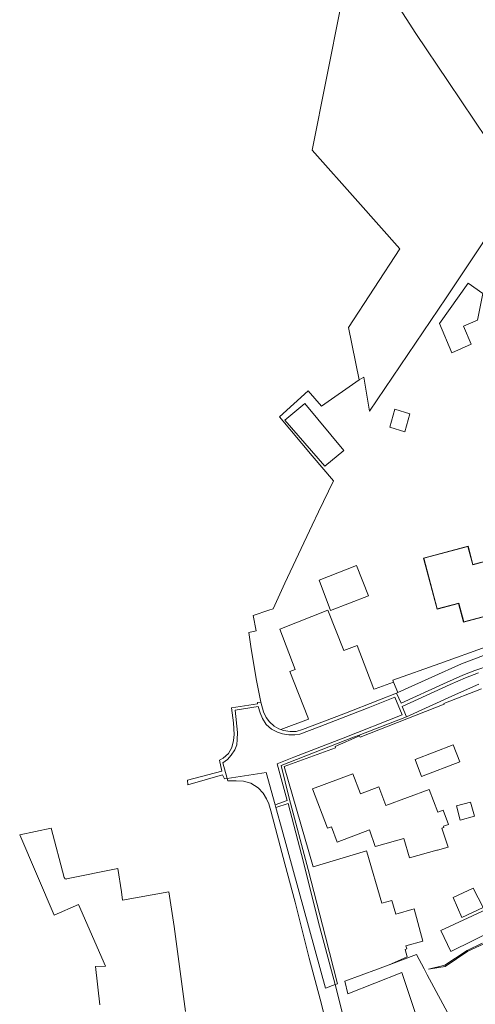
# Model space of a CAD drawing. Extents: x 196936 to 200438, y 361224 to 364196.
# Tile 69 of 256: x 197252 to 197338, y 363459 to 363644. Entities that reach past the tile are written whole.
import ezdxf

# ---------------------------------------------------------------- set-up
doc = ezdxf.new("R2010")
doc.units = 0
for name, color, linetype, lineweight in [('B-ME-GR-GRAS-GV', 60, 'Continuous', 13), ('B-ME-GW-TALUD_TEEN-G', 90, 'Continuous', 18), ('B-ME-IE-TERREINAFSCHEIDING_KUNSTMATIG_HEKWERK-G', 20, 'IE-TERREINAFSCHEIDING-KUNSTMATIG', 18), ('B-ME-KG-KADASTRAAL_DAKRAND-G', 170, 'Continuous', 18), ('B-ME-OG-BEBOUWING_WONINGBOUW-GV', 7, 'Continuous', 18), ('B-ME-OG-TERREIN_GROEN_TUIN-GV', 7, 'Continuous', 18), ('B-ME-OG-TERREIN_GROEN_TUIN_TUINBOUW-GV', 7, 'Continuous', 18), ('B-ME-VH-GOOT-GV', 170, 'Continuous', 18), ('B-ME-VH-VERHARDING_ASFALT-GV', 252, 'Continuous', 18), ('B-ME-VH-VERHARDING_TEGEL-GV', 252, 'Continuous', 18)]:
    doc.layers.add(name, color=color, linetype=linetype, lineweight=lineweight)
doc.linetypes.add('IE-TERREINAFSCHEIDING-KUNSTMATIG', pattern='A,4,[82,NLCS.SHX,S=0.75,R=90,X=0,Y=0],4,-2', length=10)

msp = doc.modelspace()

# ---------------------------------------------------------------- linework, layer by layer
at = {"layer": 'B-ME-GR-GRAS-GV'}
msp.add_polyline3d([(197368.862, 363651.629, 22.976), (197374.401, 363641.648, 23.245), (197377.85, 363636.926, 23.588), (197383.517, 363628.492, 24.176), (197390.346, 363616.801, 24.754), (197391.227, 363614.33, 24.803), (197397.456, 363596.287, 25.221), (197380.239, 363590.616, 25.281), (197372.848, 363588.329, 25.256), (197360.351, 363584.686, 25.281), (197359.696, 363586.052, 25.305), (197354.414, 363597.242, 25.134), (197349.976, 363606.791, 24.84), (197346.308, 363612.598, 24.532), (197345.597, 363613.724, 24.472), (197340.289, 363621.761, 23.933), (197332.887, 363632.738, 23.37), (197326.81, 363641.773, 23.039), (197321.84, 363649.461, 22.769)], dxfattribs=at)
at = {"layer": 'B-ME-GW-TALUD_TEEN-G'}
msp.add_polyline3d([(197329.196, 363465.151, 23.336), (197332.34, 363465.71, 23.287), (197336.619, 363468.555, 23.52), (197339.475, 363469.886, 23.642), (197341.765, 363471.714, 23.802), (197342.007, 363472.596, 23.753), (197342.112, 363473.235, 23.826), (197349.703, 363476.337, 23.863), (197351.995, 363476.668, 23.863), (197354.689, 363477.776, 23.802), (197361.651, 363481.67, 23.765), (197374.426, 363487.341, 24.12), (197382.273, 363491.172, 24.292), (197383.386, 363490.169, 24.267), (197385.021, 363490.744, 24.463), (197387.54, 363489.665, 24.432)], dxfattribs=at)
at = {"layer": 'B-ME-IE-TERREINAFSCHEIDING_KUNSTMATIG_HEKWERK-G'}
msp.add_polyline3d([(197321.84, 363649.461, 22.769), (197326.81, 363641.773, 23.039), (197332.887, 363632.738, 23.37), (197340.289, 363621.761, 23.933), (197345.597, 363613.724, 24.472), (197346.308, 363612.598, 24.532)], dxfattribs=at)
at = {"layer": 'B-ME-KG-KADASTRAAL_DAKRAND-G'}
msp.add_polyline3d([(197337.537, 363541.494, 28.861), (197340.513, 363542.284, 28.775), (197340.279, 363543.17, 27.869), (197344.382, 363544.258, 28.016), (197346.415, 363536.587, 28.261), (197343.489, 363535.812, 28.273), (197344.248, 363532.95, 28.996), (197335.836, 363530.72, 29.045), (197334.897, 363534.263, 28.518), (197330.834, 363533.186, 28.444), (197328.301, 363542.743, 28.42), (197336.621, 363544.949, 28.481)], close=True, dxfattribs=at)
at = {"layer": 'B-ME-OG-BEBOUWING_WONINGBOUW-GV'}
msp.add_polyline3d([(197336.657, 363545.01, 25.498), (197337.572, 363541.555, 25.498), (197340.452, 363542.318, 25.498), (197340.217, 363543.206, 25.498), (197344.417, 363544.319, 25.498), (197346.476, 363536.552, 25.498), (197343.55, 363535.776, 25.498), (197344.309, 363532.914, 25.498), (197335.801, 363530.659, 25.498), (197334.861, 363534.202, 25.498), (197330.799, 363533.125, 25.498), (197328.24, 363542.779, 25.498)], close=True, dxfattribs=at)
at = {"layer": 'B-ME-OG-TERREIN_GROEN_TUIN-GV'}
for points in [[(197340.097, 363526.003, 25.004), (197331.301, 363522.859, 24.894), (197322.46, 363519.709, 24.734), (197322.576, 363519.373, 24.698), (197319.095, 363518.12, 24.663), (197318.866, 363518.038, 24.661), (197315.714, 363526.294, 24.848), (197313.186, 363525.349, 24.775), (197310.147, 363532.957, 24.995), (197301.097, 363529.338, 24.469), (197303.968, 363521.716, 24.481), (197302.945, 363521.37, 24.505), (197306.376, 363512.745, 24.407), (197306.527, 363512.373, 24.413), (197301.261, 363510.404, 24.217), (197300.923, 363510.525, 24.212), (197300.009, 363511.072, 24.224), (197299.115, 363511.884, 24.2), (197298.503, 363512.688, 24.224), (197298.001, 363513.756, 24.261), (197297.517, 363515.553, 24.224), (197296.618, 363519.989, 24.261), (197295.61, 363526.061, 24.285), (197295.237, 363528.731, 24.302), (197296.632, 363529.067, 24.437), (197296.05, 363531.93, 24.449), (197299.016, 363532.916, 24.485), (197299.834, 363533.188, 24.495), (197302.049, 363538.023, 24.679), (197307.184, 363548.968, 24.813), (197308.39, 363551.48, 24.847), (197311.204, 363557.339, 24.924), (197307.172, 363562.067, 24.911), (197301.015, 363569.411, 25.083), (197306.436, 363574.344, 25.071), (197308.937, 363571.417, 25.083), (197316.045, 363576.406, 25.107), (197316.981, 363576.928, 25.108), (197318.011, 363570.501, 25.232), (197332.54, 363591.878, 24.982), (197346.308, 363612.598, 24.532)], [(197333.566, 363455.509, 23.064), (197328.951, 363464.126, 23.137), (197328.361, 363465.228, 23.412), (197326.914, 363467.93, 23.515), (197321.731, 363466.018, 23.267), (197325.152, 363467.509, 23.446), (197324.764, 363468.912, 23.471), (197325.069, 363468.997, 23.348), (197324.904, 363469.591, 23.52), (197328.128, 363470.462, 23.814), (197326.489, 363476.546, 24.096), (197322.981, 363475.583, 23.912), (197322.274, 363478.141, 23.936), (197320.349, 363477.632, 23.998), (197317.534, 363487.333, 24.24), (197317.486, 363487.497, 24.892), (197307.383, 363484.482, 24.408), (197301.902, 363503.408, 24.346), (197311.625, 363506.945, 24.469), (197311.54, 363507.18, 24.359), (197316.15, 363509.195, 24.53), (197316.242, 363508.963, 24.677), (197332.137, 363515.227, 24.934), (197332.091, 363515.344, 24.854), (197339.162, 363518.106, 24.91)], [(197267.083, 363458.434, 22.96), (197266.234, 363465.662, 23.138), (197268.174, 363465.764, 23.17), (197263.038, 363477.372, 23.321), (197258.453, 363475.342, 23.313), (197251.933, 363490.521, 22.361), (197257.905, 363491.812, 22.674), (197260.325, 363482.466, 23.168), (197260.535, 363482.214, 23.12), (197260.788, 363482.155, 23.125), (197260.811, 363482.252, 23.267), (197270.453, 363484.192, 23.483), (197271.145, 363479.787, 23.431), (197271.381, 363478.184, 23.431), (197280.123, 363479.798, 23.431), (197281.102, 363473.199, 23.67), (197283.268, 363457.164, 22.748)], [(197340.053, 363476.438, 24.047), (197331.508, 363472.483, 23.998), (197333.389, 363468.491, 23.826), (197341.733, 363472.573, 23.949)], [(197339.475, 363469.886, 23.642), (197336.619, 363468.555, 23.52), (197332.34, 363465.71, 23.287), (197329.196, 363465.151, 23.336), (197332.253, 363465.933, 23.459), (197336.466, 363468.67, 23.679), (197339.321, 363470.077, 23.777)], [(197339.321, 363470.077, 23.777), (197336.466, 363468.67, 23.679), (197332.253, 363465.933, 23.459), (197329.196, 363465.151, 23.336), (197332.34, 363465.71, 23.287), (197336.619, 363468.555, 23.52), (197339.475, 363469.886, 23.642)], [(197329.364, 363448.874, 22.96), (197324.145, 363464.537, 23.27), (197313.96, 363460.527, 22.648), (197313.37, 363462.934, 22.727), (197319.519, 363465.202, 23.152), (197321.731, 363466.018, 23.267), (197326.914, 363467.93, 23.515), (197328.361, 363465.228, 23.412), (197328.951, 363464.126, 23.137), (197333.566, 363455.509, 23.064)]]:
    msp.add_polyline3d(points, dxfattribs=at)
for points in [[(197339.424, 363592.698, 25.118), (197336.655, 363594.667, 25.118), (197331.278, 363587.032, 25.118), (197333.612, 363581.525, 25.118), (197337.233, 363583.154, 25.289), (197335.817, 363586.563, 25.179), (197338.457, 363587.663, 25.289)], [(197313.171, 363563.102, 24.995), (197305.818, 363571.959, 24.995), (197302.035, 363568.814, 24.995), (197309.565, 363560.103, 24.995)], [(197321.847, 363567.459, 25.289), (197324.709, 363566.604, 25.289), (197325.674, 363569.969, 25.289), (197322.817, 363570.853, 25.289)], [(197343.55, 363535.776, 25.498), (197346.476, 363536.552, 25.498), (197344.417, 363544.319, 25.498), (197340.217, 363543.206, 25.498), (197340.452, 363542.318, 25.498), (197337.572, 363541.555, 25.498), (197336.657, 363545.01, 25.498), (197328.24, 363542.779, 25.498), (197330.799, 363533.125, 25.498), (197334.861, 363534.202, 25.498), (197335.801, 363530.659, 25.498), (197344.309, 363532.914, 25.498)], [(197310.67, 363532.874, 25.057), (197317.825, 363535.654, 25.057), (197315.585, 363541.39, 25.057), (197308.499, 363538.582, 25.057)], [(197326.646, 363504.764, 24.965), (197327.874, 363501.544, 24.965), (197335.068, 363504.287, 25.1), (197333.84, 363507.508, 25.1)], [(197332.901, 363488.231, 24.72), (197331.712, 363491.787, 24.561), (197332.079, 363491.923, 24.61), (197331.994, 363492.15, 24.622), (197332.97, 363492.513, 24.733), (197331.964, 363495.215, 24.843), (197330.919, 363494.826, 24.782), (197329.326, 363499.107, 24.843), (197321.096, 363496.043, 24.843), (197319.783, 363499.572, 24.647), (197316.315, 363498.281, 24.598), (197314.905, 363502.068, 24.586), (197307.282, 363499.23, 24.524), (197310.062, 363491.761, 24.708), (197310.856, 363492.056, 24.708), (197311.898, 363489.127, 24.782), (197318.029, 363491.469, 24.769), (197319.113, 363488.313, 24.733), (197319.321, 363488.373, 24.194), (197324.509, 363489.871, 24.414), (197325.595, 363486.192, 24.549), (197330.753, 363487.632, 24.376), (197330.861, 363487.662, 24.673)], [(197337.837, 363494.051, 24.855), (197337.118, 363496.726, 24.855), (197334.437, 363496.005, 24.855), (197335.157, 363493.33, 24.855)], [(197335.477, 363474.952, 24.194), (197339.515, 363476.839, 24.157), (197337.638, 363480.456, 24.292), (197333.833, 363478.69, 24.292)]]:
    msp.add_polyline3d(points, close=True, dxfattribs=at)
at = {"layer": 'B-ME-OG-TERREIN_GROEN_TUIN_TUINBOUW-GV'}
msp.add_polyline3d([(197332.54, 363591.878, 24.982), (197318.011, 363570.501, 25.232), (197316.981, 363576.928, 25.108), (197316.045, 363576.406, 25.107), (197314.049, 363586.288, 24.801), (197323.788, 363601.167, 24.446), (197315.834, 363610.093, 23.895), (197307.212, 363619.779, 23.411), (197312.587, 363646.946, 22.837), (197314.286, 363647.399, 22.829), (197321.84, 363649.461, 22.769), (197326.81, 363641.773, 23.039), (197332.887, 363632.738, 23.37), (197340.289, 363621.761, 23.933), (197345.597, 363613.724, 24.472), (197346.308, 363612.598, 24.532)], close=True, dxfattribs=at)
at = {"layer": 'B-ME-VH-GOOT-GV'}
msp.add_polyline3d([(197338.654, 363521.138, 24.788), (197336.164, 363520.156, 24.775), (197333.249, 363518.91, 24.763), (197324.188, 363514.754, 24.604), (197325.016, 363512.801, 24.604), (197316.049, 363509.365, 24.458), (197314.985, 363508.957, 24.441), (197301.33, 363503.618, 24), (197302.864, 363497.476, 23.816), (197306.44, 363483.989, 23.461), (197309.695, 363471.265, 23.008), (197312.007, 363462.432, 22.567), (197311.536, 363462.257, 22.565), (197308.566, 363473.29, 23.069), (197305.168, 363486.848, 23.498), (197302.644, 363496.469, 23.78), (197300.356, 363495.681, 23.8), (197300.222, 363496.166, 23.866), (197302.498, 363496.982, 23.795), (197300.562, 363503.933, 24.053), (197303.75, 363505.202, 24.077), (197313.051, 363508.804, 24.445), (197324.231, 363513.159, 24.604), (197322.842, 363516.505, 24.628), (197317.798, 363514.523, 24.506), (197308.528, 363510.93, 24.359), (197304.842, 363509.56, 24.2), (197303.927, 363509.389, 24.187), (197302.776, 363509.397, 24.2), (197301.612, 363509.572, 24.2), (197300.615, 363509.924, 24.2), (197299.542, 363510.501, 24.212), (197298.511, 363511.384, 24.224), (197297.787, 363512.464, 24.212), (197297.354, 363513.578, 24.236), (197296.998, 363514.783, 24.2), (197292.627, 363514.067, 24.114), (197293.07, 363509.837, 24.065), (197293.047, 363508.524, 24.016), (197292.934, 363507.528, 24.016), (197292.584, 363506.546, 23.967), (197291.908, 363505.581, 23.942), (197291.227, 363504.752, 23.893), (197290.305, 363504.148, 23.906), (197291.124, 363501.152, 23.793), (197290.622, 363501.074, 23.767), (197290.271, 363501.844, 23.813), (197283.683, 363499.987, 23.716), (197283.654, 363500.839, 23.71), (197290.139, 363502.572, 23.862), (197289.663, 363504.653, 23.862), (197290.371, 363504.973, 23.857), (197291.382, 363505.89, 23.906), (197292.002, 363507.03, 23.979), (197292.354, 363508.341, 24.04), (197292.483, 363509.499, 24.016), (197292.312, 363511.687, 24.102), (197291.935, 363514.527, 24.138), (197296.877, 363515.255, 24.224), (197296.86, 363515.483, 24.2), (197297.517, 363515.553, 24.224), (197298.001, 363513.756, 24.261), (197298.503, 363512.688, 24.224), (197299.115, 363511.884, 24.2), (197300.009, 363511.072, 24.224), (197300.923, 363510.525, 24.212), (197301.261, 363510.404, 24.217), (197301.807, 363510.208, 24.224), (197303.012, 363510.011, 24.187), (197304.2, 363510.041, 24.212), (197305.344, 363510.394, 24.261), (197313.152, 363513.38, 24.445), (197319.891, 363516.025, 24.585), (197323.142, 363517.301, 24.653), (197323.996, 363515.404, 24.628), (197332.028, 363519.021, 24.775), (197335.645, 363520.658, 24.751), (197337.911, 363521.563, 24.775), (197340.871, 363522.575, 24.812)], dxfattribs=at)
at = {"layer": 'B-ME-VH-VERHARDING_ASFALT-GV'}
for points in [[(197340.871, 363522.575, 24.812), (197337.911, 363521.563, 24.775), (197335.645, 363520.658, 24.751), (197332.028, 363519.021, 24.775), (197323.996, 363515.404, 24.628), (197323.142, 363517.301, 24.653), (197323.405, 363517.419, 24.656), (197329.799, 363520.295, 24.726), (197335.42, 363522.796, 24.8), (197339.545, 363524.352, 24.849)], [(197338.663, 363518.966, 24.788), (197334.285, 363517.024, 24.775), (197325.016, 363512.801, 24.604), (197324.188, 363514.754, 24.604), (197333.249, 363518.91, 24.763), (197336.164, 363520.156, 24.775), (197338.654, 363521.138, 24.788)], [(197312.192, 363445.894, 21.934), (197308.716, 363459.536, 22.401), (197306.66, 363467.274, 22.753), (197303.96, 363477.843, 23.105), (197302.031, 363485.043, 23.385), (197299.399, 363495.057, 23.748), (197299.02, 363496.355, 23.848), (197298.584, 363497.331, 23.858), (197297.958, 363498.415, 23.853), (197296.999, 363499.393, 23.853), (197295.579, 363500.29, 23.863), (197294.218, 363500.645, 23.848), (197292.831, 363500.75, 23.823), (197291.243, 363500.714, 23.794), (197291.124, 363501.152, 23.793), (197298.533, 363502.313, 23.978), (197300.222, 363496.166, 23.866), (197300.356, 363495.681, 23.8), (197301.528, 363491.415, 23.634), (197309.724, 363461.589, 22.502), (197311.536, 363462.257, 22.565), (197313.733, 363453.509, 22.275)]]:
    msp.add_polyline3d(points, dxfattribs=at)
at = {"layer": 'B-ME-VH-VERHARDING_TEGEL-GV'}
msp.add_polyline3d([(197329.799, 363520.295, 24.726), (197323.405, 363517.419, 24.656), (197322.576, 363519.373, 24.698), (197322.46, 363519.709, 24.734), (197331.301, 363522.859, 24.894), (197340.097, 363526.003, 25.004), (197347.641, 363528.306, 25.139), (197348.048, 363526.831, 24.995), (197339.545, 363524.352, 24.849), (197335.42, 363522.796, 24.8)], close=True, dxfattribs=at)

doc.saveas('drawing.dxf')
